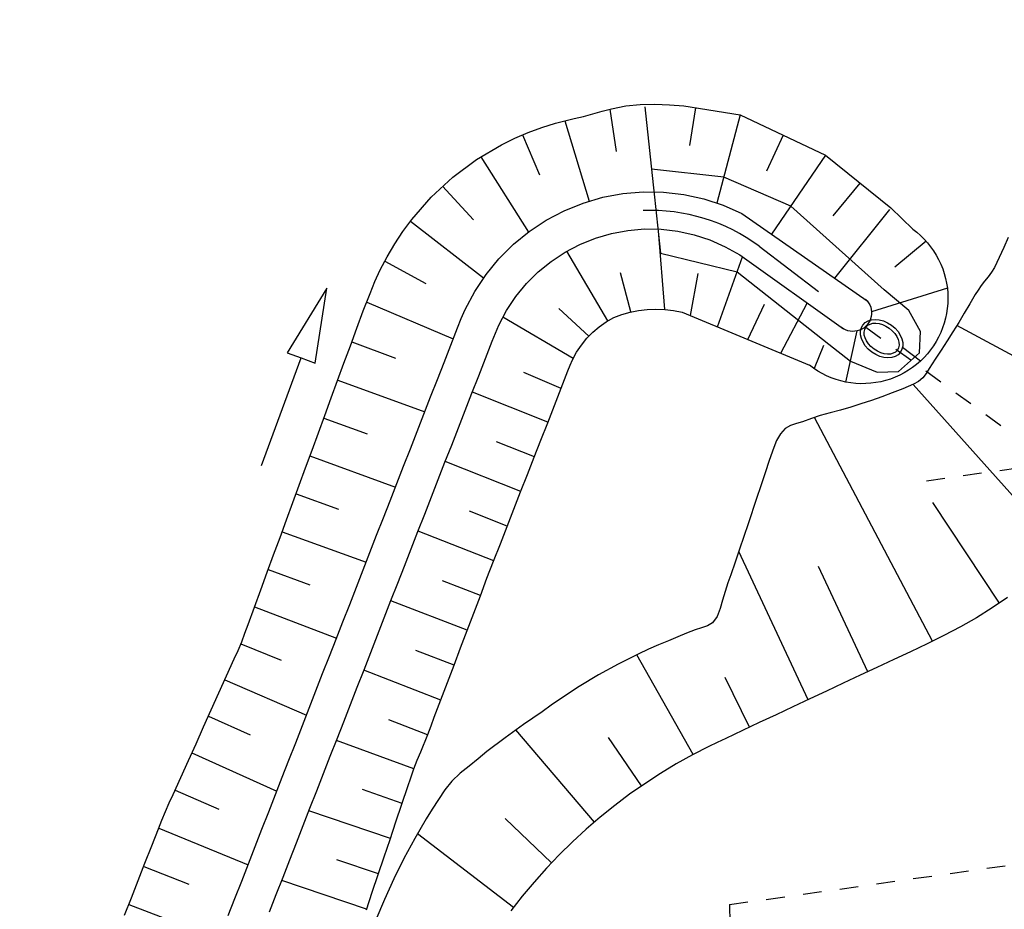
# Model space of a CAD drawing. Extents: x 446457 to 447032, y 444506 to 445688.
# Tile 23 of 43: x 446598 to 446624, y 445317 to 445341. Entities that reach past the tile are written whole.
import ezdxf

# ---------------------------------------------------------------- set-up
doc = ezdxf.new("R2010")
doc.units = 0
doc.header["$LTSCALE"] = 2
doc.header["$MEASUREMENT"] = 0
doc.linetypes.add('STRICHLINIEX2', pattern=[0.5, 0.25, -0.25])
for name, color, linetype in [('Dränagesystem_neu', 15, 'CONTINUOUS'), ('FBR', 8, 'CONTINUOUS'), ('RRB_41-205', 15, 'CONTINUOUS')]:
    doc.layers.add(name, color=color, linetype=linetype)

msp = doc.modelspace()

# ---------------------------------------------------------------- linework, layer by layer
at = {"layer": 'Dränagesystem_neu', "linetype": 'STRICHLINIEX2'}
for p, q in [((446622.109, 445328.222), (446645.424, 445331.502)), ((446616.805, 445316.805), (446646.019, 445320.918)), ((446616.805, 445316.805), (446616.967, 445306.415))]:
    msp.add_line(p, q, dxfattribs=at)
at = {"layer": 'FBR'}
for points in [[(446685.671, 445499.677, 0.000084), (446690.294, 445466.915, 0.000171), (446692.589, 445450.715), (446699.698, 445400.648, -0.000017), (446702.648, 445379.847, -0.000012), (446706.64, 445351.684, -0.000142), (446710.164, 445326.768, 0.000095), (446713.688, 445301.853, 0.000489), (446717.261, 445276.798, -0.000535), (446720.835, 445251.744, -0.000318), (446724.222, 445227.7, 0.000352), (446727.61, 445203.657, 0.000005), (446731.551, 445175.831, 0.000006), (446734.439, 445155.439, 0.000005), (446738.345, 445127.869, 0.000006), (446741.348, 445106.672, 0.000262)], [(446680.588, 445565.192), (446686.226, 445525.578, -0.000461), (446689.716, 445500.849, 0.000412), (446693.207, 445476.12, 0.000274), (446696.649, 445451.977, -0.000308), (446700.09, 445427.835, -0.000041), (446704.161, 445399.134, -0.000053), (446707.341, 445376.683, -0.000068), (446710.752, 445352.56, 0.000201), (446714.163, 445328.437, 0.000066), (446717.768, 445303.036, -0.000029), (446721.374, 445277.636, -0.000013), (446726.042, 445244.733, -0.000025), (446728.415, 445227.994, -0.000188), (446731.776, 445204.216, 0.000116), (446735.137, 445180.439, 0.000098)], [(446757.103, 445025.342, 0.000008), (446763.022, 444983.696, 0.000035)]]:
    msp.add_lwpolyline(points, format="xyb", dxfattribs=at)
at = {"layer": 'RRB_41-205', "linetype": 'Continuous'}
for p, q in [((446613.623, 445338.243), (446614.009, 445338.318)), ((446614.009, 445338.318), (446614.399, 445338.36)), ((446614.399, 445338.36), (446614.792, 445338.369)), ((446614.525, 445338.298), (446614.778, 445335.946)), ((446614.792, 445338.369), (446615.185, 445338.352)), ((446615.185, 445338.352), (446615.577, 445338.318)), ((446615.577, 445338.318), (446617.092, 445338.077)), ((446612.619, 445337.977), (446612.871, 445338.037)), ((446612.871, 445338.037), (446613.122, 445338.106)), ((446613.122, 445338.106), (446613.372, 445338.177)), ((446613.372, 445338.177), (446613.623, 445338.243)), ((446613.578, 445338.231), (446613.752, 445337.094)), ((446615.734, 445337.256), (446615.894, 445338.267)), ((446617.092, 445338.077), (446616.466, 445335.698)), ((446617.092, 445338.077), (446619.389, 445336.99)), ((446611.743, 445337.742), (446612.116, 445337.857)), ((446612.116, 445337.857), (446612.367, 445337.92)), ((446612.367, 445337.92), (446612.619, 445337.977)), ((446612.37, 445337.92), (446613.02, 445335.755)), ((446611.017, 445337.448), (446611.377, 445337.604)), ((446611.228, 445337.541), (446611.68, 445336.465)), ((446611.377, 445337.604), (446611.743, 445337.742)), ((446618.247, 445337.531), (446617.798, 445336.563)), ((446609.987, 445336.872), (446610.665, 445337.274)), ((446610.665, 445337.274), (446611.017, 445337.448)), ((446619.389, 445336.99), (446617.934, 445334.866)), ((446619.389, 445336.99), (446621.149, 445335.571)), ((446609.351, 445336.399), (446609.987, 445336.872)), ((446610.101, 445336.946), (446611.386, 445334.921)), ((446616.654, 445336.401), (446614.706, 445336.612)), ((446614.706, 445336.612), (446614.941, 445334.354)), ((446608.766, 445335.86), (446609.351, 445336.399)), ((446618.452, 445335.619), (446616.654, 445336.401)), ((446620.319, 445336.24), (446619.585, 445335.362)), ((446609.073, 445336.156), (446609.903, 445335.254)), ((446613.391, 445335.857), (446613.931, 445335.958)), ((446613.931, 445335.958), (446614.479, 445336.004)), ((446614.479, 445336.004), (446615.029, 445335.995)), ((446615.029, 445335.995), (446615.575, 445335.931)), ((446615.575, 445335.931), (446616.112, 445335.814)), ((446608.241, 445335.259), (446608.766, 445335.86)), ((446612.353, 445335.497), (446612.863, 445335.703)), ((446612.863, 445335.703), (446613.391, 445335.857)), ((446616.112, 445335.814), (446616.635, 445335.643)), ((446616.635, 445335.643), (446617.137, 445335.421)), ((446611.867, 445335.241), (446612.353, 445335.497)), ((446617.137, 445335.421), (446620.514, 445333.067)), ((446620.971, 445333.368), (446618.452, 445335.619)), ((446621.116, 445335.53), (446619.634, 445333.68)), ((446621.149, 445335.571), (446621.741, 445334.998)), ((446608.004, 445334.937), (446608.241, 445335.259)), ((446608.205, 445335.211), (446610.179, 445333.686)), ((446611.408, 445334.938), (446611.867, 445335.241)), ((446607.783, 445334.603), (446608.004, 445334.937)), ((446610.982, 445334.591), (446611.408, 445334.938)), ((446613.191, 445334.758), (446613.623, 445334.884)), ((446613.623, 445334.884), (446614.065, 445334.967)), ((446614.065, 445334.967), (446614.513, 445335.004)), ((446614.513, 445335.004), (446614.963, 445334.997)), ((446615.061, 445332.838), (446614.893, 445334.951)), ((446614.963, 445334.997), (446615.41, 445334.945)), ((446615.41, 445334.945), (446615.849, 445334.849)), ((446615.849, 445334.849), (446616.277, 445334.709)), ((446621.741, 445334.998), (446621.848, 445334.915)), ((446621.848, 445334.915), (446621.95, 445334.826)), ((446607.578, 445334.258), (446607.783, 445334.603)), ((446610.593, 445334.202), (446610.982, 445334.591)), ((446612.376, 445334.38), (446612.774, 445334.59)), ((446612.774, 445334.59), (446613.191, 445334.758)), ((446616.277, 445334.709), (446616.688, 445334.527)), ((446622.1, 445334.678), (446621.262, 445333.978)), ((446621.95, 445334.826), (446622.047, 445334.731)), ((446622.047, 445334.731), (446622.138, 445334.63)), ((446622.138, 445334.63), (446622.223, 445334.525)), ((446624.315, 445334.775), (446624.191, 445334.502)), ((446612.001, 445334.132), (446612.376, 445334.38)), ((446613.525, 445332.529), (446612.417, 445334.404)), ((446614.941, 445334.354), (446617.011, 445333.85)), ((446616.688, 445334.527), (446617.079, 445334.305)), ((446617.605, 445334.542), (446619.199, 445333.316)), ((446622.223, 445334.525), (446622.301, 445334.414)), ((446622.301, 445334.414), (446622.373, 445334.299)), ((446624.191, 445334.502), (446624.066, 445334.232)), ((446607.394, 445333.902), (446607.578, 445334.258)), ((446607.514, 445334.139), (446608.621, 445333.534)), ((446610.244, 445333.777), (446610.593, 445334.202)), ((446611.652, 445333.848), (446612.001, 445334.132)), ((446616.478, 445332.371), (446617.151, 445334.254)), ((446617.079, 445334.305), (446619.876, 445332.314)), ((446622.373, 445334.299), (446622.438, 445334.18)), ((446622.438, 445334.18), (446622.496, 445334.058)), ((446622.496, 445334.058), (446622.547, 445333.932)), ((446624.006, 445334.097), (446623.94, 445333.964)), ((446624.066, 445334.232), (446624.006, 445334.097)), ((446607.251, 445333.585), (446607.394, 445333.902)), ((446611.333, 445333.531), (446611.652, 445333.848)), ((446614.145, 445332.768), (446613.869, 445333.822)), ((446615.752, 445332.675), (446615.958, 445333.807)), ((446617.011, 445333.85), (446619.483, 445331.903)), ((446622.547, 445333.932), (446622.59, 445333.803)), ((446622.59, 445333.803), (446622.625, 445333.672)), ((446623.86, 445333.837), (446623.771, 445333.716)), ((446623.94, 445333.964), (446623.86, 445333.837)), ((446607.12, 445333.263), (446607.251, 445333.585)), ((446609.94, 445333.32), (446610.244, 445333.777)), ((446611.048, 445333.183), (446611.333, 445333.531)), ((446622.625, 445333.672), (446622.653, 445333.54)), ((446622.653, 445333.54), (446622.673, 445333.406)), ((446623.677, 445333.599), (446623.585, 445333.481)), ((446623.771, 445333.716), (446623.677, 445333.599)), ((446605.956, 445333.406), (446604.889, 445331.667)), ((446605.64, 445331.391), (446605.956, 445333.406)), ((446606.938, 445332.797), (446607.12, 445333.263)), ((446609.683, 445332.834), (446609.94, 445333.32)), ((446622.673, 445333.406), (446620.631, 445332.776)), ((446621.638, 445332.808), (446620.971, 445333.368)), ((446622.673, 445333.406), (446622.685, 445333.271)), ((446622.685, 445333.271), (446622.689, 445333.135)), ((446623.503, 445333.36), (446623.426, 445333.235)), ((446623.585, 445333.481), (446623.503, 445333.36)), ((446607.029, 445333.032), (446609.362, 445332.044)), ((446610.799, 445332.808), (446611.048, 445333.183)), ((446618.19, 445331.654), (446618.9, 445333.009)), ((446620.47, 445333.113), (446620.514, 445333.067)), ((446620.514, 445333.067), (446620.552, 445333.016)), ((446620.552, 445333.016), (446620.583, 445332.96)), ((446622.684, 445333), (446622.672, 445332.865)), ((446622.689, 445333.135), (446622.684, 445333)), ((446623.426, 445333.235), (446623.279, 445332.984)), ((446606.761, 445332.329), (446606.938, 445332.797)), ((446609.577, 445332.589), (446609.683, 445332.834)), ((446610.589, 445332.411), (446610.799, 445332.808)), ((446613.012, 445332.117), (446612.208, 445332.862)), ((446613.904, 445332.703), (446614.128, 445332.764)), ((446614.128, 445332.764), (446614.356, 445332.809)), ((446614.356, 445332.809), (446614.587, 445332.836)), ((446614.587, 445332.836), (446614.821, 445332.846)), ((446614.821, 445332.846), (446615.057, 445332.838)), ((446615.057, 445332.838), (446615.294, 445332.812)), ((446615.294, 445332.812), (446615.532, 445332.767)), ((446615.532, 445332.767), (446618.96, 445331.332)), ((446617.298, 445332.028), (446617.746, 445332.976)), ((446620.583, 445332.96), (446620.607, 445332.901)), ((446620.607, 445332.901), (446620.623, 445332.839)), ((446620.623, 445332.839), (446620.631, 445332.776)), ((446620.631, 445332.776), (446620.631, 445332.712)), ((446621.949, 445332.242), (446621.638, 445332.808)), ((446622.652, 445332.73), (446622.625, 445332.598)), ((446622.672, 445332.865), (446622.652, 445332.73)), ((446623.13, 445332.734), (446622.979, 445332.486)), ((446623.279, 445332.984), (446623.13, 445332.734)), ((446609.478, 445332.342), (446609.577, 445332.589)), ((446612.591, 445331.512), (446610.696, 445332.625)), ((446613.295, 445332.372), (446613.485, 445332.505)), ((446613.485, 445332.505), (446613.688, 445332.618)), ((446613.688, 445332.618), (446613.904, 445332.703)), ((446620.551, 445332.472), (446620.513, 445332.421)), ((446620.582, 445332.528), (446620.551, 445332.472)), ((446620.606, 445332.587), (446620.582, 445332.528)), ((446620.622, 445332.649), (446620.606, 445332.587)), ((446620.631, 445332.712), (446620.622, 445332.649)), ((446622.589, 445332.467), (446622.546, 445332.338)), ((446622.625, 445332.598), (446622.589, 445332.467)), ((446622.979, 445332.486), (446622.825, 445332.237)), ((446606.589, 445331.86), (446606.761, 445332.329)), ((446609.297, 445331.876), (446609.478, 445332.342)), ((446610.41, 445331.979), (446610.496, 445332.196)), ((446610.496, 445332.196), (446610.589, 445332.411)), ((446612.957, 445332.058), (446613.118, 445332.223)), ((446613.118, 445332.223), (446613.295, 445332.372)), ((446619.876, 445332.314), (446619.823, 445332.35)), ((446619.933, 445332.285), (446619.876, 445332.314)), ((446619.993, 445332.264), (446619.933, 445332.285)), ((446619.935, 445330.88), (446620.245, 445332.257)), ((446620.055, 445332.25), (446619.993, 445332.264)), ((446620.119, 445332.244), (446620.055, 445332.25)), ((446620.182, 445332.247), (446620.119, 445332.244)), ((446620.245, 445332.257), (446620.182, 445332.247)), ((446620.306, 445332.276), (446620.245, 445332.257)), ((446620.365, 445332.302), (446620.306, 445332.276)), ((446620.419, 445332.335), (446620.365, 445332.302)), ((446620.469, 445332.375), (446620.419, 445332.335)), ((446620.513, 445332.421), (446620.469, 445332.375)), ((446621.927, 445331.67), (446621.949, 445332.242)), ((446622.495, 445332.213), (446622.437, 445332.09)), ((446622.546, 445332.338), (446622.495, 445332.213)), ((446622.825, 445332.237), (446622.669, 445331.989)), ((446628.453, 445329.412), (446622.93, 445332.406)), ((446606.626, 445331.96), (446607.807, 445331.523)), ((446610.228, 445331.513), (446610.41, 445331.979)), ((446612.812, 445331.878), (446612.957, 445332.058)), ((446622.372, 445331.971), (446622.3, 445331.857)), ((446622.437, 445332.09), (446622.372, 445331.971)), ((446622.669, 445331.989), (446622.509, 445331.741)), ((446604.889, 445331.667), (446605.265, 445331.529)), ((446606.417, 445331.39), (446606.589, 445331.86)), ((446609.115, 445331.411), (446609.297, 445331.876)), ((446612.576, 445331.483), (446612.685, 445331.686)), ((446612.685, 445331.686), (446612.812, 445331.878)), ((446619.097, 445331.257), (446619.346, 445331.873)), ((446619.483, 445331.903), (446620.063, 445331.446)), ((446621.353, 445331.169), (446621.927, 445331.67)), ((446621.948, 445331.445), (446621.466, 445331.815)), ((446622.221, 445331.746), (446622.136, 445331.641)), ((446622.3, 445331.857), (446622.221, 445331.746)), ((446622.509, 445331.741), (446622.346, 445331.493)), ((446604.197, 445328.63), (446605.265, 445331.529)), ((446605.265, 445331.529), (446605.64, 445331.391)), ((446608.933, 445330.945), (446609.115, 445331.411)), ((446610.046, 445331.047), (446610.228, 445331.513)), ((446612.511, 445331.333), (446612.576, 445331.483)), ((446620.063, 445331.446), (446620.785, 445331.143)), ((446621.948, 445331.445), (446621.845, 445331.356)), ((446622.045, 445331.54), (446621.948, 445331.445)), ((446622.136, 445331.641), (446622.045, 445331.54)), ((446622.346, 445331.493), (446622.262, 445331.369)), ((446606.245, 445330.921), (446606.417, 445331.39)), ((446612.266, 445330.707), (446611.26, 445331.142)), ((446612.27, 445330.716), (446612.452, 445331.182)), ((446612.452, 445331.182), (446612.511, 445331.333)), ((446619.069, 445331.251), (446618.96, 445331.332)), ((446619.182, 445331.177), (446619.069, 445331.251)), ((446619.3, 445331.109), (446619.182, 445331.177)), ((446620.785, 445331.143), (446621.353, 445331.169)), ((446621.626, 445331.197), (446621.51, 445331.128)), ((446621.738, 445331.274), (446621.626, 445331.197)), ((446621.845, 445331.356), (446621.738, 445331.274)), ((446622.18, 445331.244), (446622.101, 445331.113)), ((446622.262, 445331.369), (446622.18, 445331.244)), ((446606.072, 445330.451), (446606.245, 445330.921)), ((446606.248, 445330.931), (446608.595, 445330.08)), ((446608.751, 445330.479), (446608.933, 445330.945)), ((446609.865, 445330.581), (446610.046, 445331.047)), ((446619.421, 445331.048), (446619.3, 445331.109)), ((446619.546, 445330.995), (446619.421, 445331.048)), ((446619.673, 445330.949), (446619.546, 445330.995)), ((446619.803, 445330.911), (446619.673, 445330.949)), ((446619.935, 445330.88), (446619.803, 445330.911)), ((446620.069, 445330.858), (446619.935, 445330.88)), ((446620.745, 445330.864), (446620.61, 445330.846)), ((446620.878, 445330.889), (446620.745, 445330.864)), ((446621.009, 445330.921), (446620.878, 445330.889)), ((446621.139, 445330.962), (446621.009, 445330.921)), ((446621.266, 445331.01), (446621.139, 445330.962)), ((446621.389, 445331.065), (446621.266, 445331.01)), ((446621.51, 445331.128), (446621.389, 445331.065)), ((446621.895, 445330.897), (446621.763, 445330.821)), ((446622.01, 445330.993), (446621.895, 445330.897)), ((446622.101, 445331.113), (446622.01, 445330.993)), ((446611.913, 445329.803), (446609.876, 445330.609)), ((446612.087, 445330.25), (446612.27, 445330.716)), ((446620.204, 445330.843), (446620.069, 445330.858)), ((446620.339, 445330.836), (446620.204, 445330.843)), ((446620.475, 445330.837), (446620.339, 445330.836)), ((446620.61, 445330.846), (446620.475, 445330.837)), ((446621.475, 445330.701), (446621.189, 445330.589)), ((446621.62, 445330.758), (446621.475, 445330.701)), ((446621.763, 445330.821), (446621.62, 445330.758)), ((446625.813, 445326.275), (446621.749, 445330.814)), ((446605.9, 445329.982), (446606.072, 445330.451)), ((446608.569, 445330.013), (446608.751, 445330.479)), ((446609.683, 445330.115), (446609.865, 445330.581)), ((446620.625, 445330.384), (446620.346, 445330.291)), ((446620.906, 445330.483), (446620.625, 445330.384)), ((446621.189, 445330.589), (446620.906, 445330.483)), ((446609.501, 445329.65), (446609.683, 445330.115)), ((446611.905, 445329.785), (446612.087, 445330.25)), ((446619.794, 445330.124), (446619.52, 445330.05)), ((446620.069, 445330.205), (446619.794, 445330.124)), ((446620.346, 445330.291), (446620.069, 445330.205)), ((446605.728, 445329.512), (446605.9, 445329.982)), ((446605.874, 445329.91), (446607.037, 445329.488)), ((446608.388, 445329.547), (446608.569, 445330.013)), ((446618.774, 445329.81), (446618.609, 445329.761)), ((446619.011, 445329.897), (446618.774, 445329.81)), ((446619.246, 445329.98), (446619.011, 445329.897)), ((446622.277, 445323.899), (446619.09, 445329.927)), ((446619.382, 445330.017), (446619.246, 445329.98)), ((446619.52, 445330.05), (446619.382, 445330.017)), ((446608.206, 445329.082), (446608.388, 445329.547)), ((446609.319, 445329.184), (446609.501, 445329.65)), ((446611.723, 445329.319), (446611.905, 445329.785)), ((446618.307, 445329.627), (446618.174, 445329.487)), ((446618.449, 445329.706), (446618.307, 445329.627)), ((446618.609, 445329.761), (446618.449, 445329.706)), ((446605.556, 445329.043), (446605.728, 445329.512)), ((446611.541, 445328.853), (446611.723, 445329.319)), ((446618.074, 445329.31), (446617.994, 445329.117)), ((446618.174, 445329.487), (446618.074, 445329.31)), ((446605.383, 445328.573), (446605.556, 445329.043)), ((446608.024, 445328.616), (446608.206, 445329.082)), ((446609.137, 445328.718), (446609.319, 445329.184)), ((446611.547, 445328.868), (446610.529, 445329.271)), ((446617.994, 445329.117), (446617.874, 445328.771)), ((446605.499, 445328.889), (446607.804, 445328.053)), ((446611.359, 445328.388), (446611.541, 445328.853)), ((446617.874, 445328.771), (446617.764, 445328.431)), ((446605.211, 445328.104), (446605.383, 445328.573)), ((446607.842, 445328.15), (446608.024, 445328.616)), ((446608.956, 445328.252), (446609.137, 445328.718)), ((446611.181, 445327.932), (446609.145, 445328.738)), ((446608.774, 445327.787), (446608.956, 445328.252)), ((446611.177, 445327.922), (446611.359, 445328.388)), ((446617.764, 445328.431), (446617.65, 445328.089)), ((446605.039, 445327.634), (446605.211, 445328.104)), ((446607.66, 445327.684), (446607.842, 445328.15)), ((446617.65, 445328.089), (446617.533, 445327.746)), ((446605.125, 445327.868), (446606.267, 445327.454)), ((446607.479, 445327.219), (446607.66, 445327.684)), ((446608.592, 445327.321), (446608.774, 445327.787)), ((446610.995, 445327.456), (446611.177, 445327.922)), ((446617.533, 445327.746), (446617.303, 445327.061)), ((446604.867, 445327.165), (446605.039, 445327.634)), ((446610.813, 445326.991), (446610.995, 445327.456)), ((446624.075, 445324.924), (446622.286, 445327.632)), ((446604.694, 445326.695), (446604.867, 445327.165)), ((446607.297, 445326.753), (446607.479, 445327.219)), ((446608.41, 445326.855), (446608.592, 445327.321)), ((446610.816, 445327), (446609.797, 445327.399)), ((446610.631, 445326.525), (446610.813, 445326.991)), ((446617.303, 445327.061), (446617.187, 445326.718)), ((446604.522, 445326.226), (446604.694, 445326.695)), ((446604.75, 445326.847), (446607.013, 445326.027)), ((446607.115, 445326.287), (446607.297, 445326.753)), ((446608.228, 445326.389), (446608.41, 445326.855)), ((446610.452, 445326.068), (446608.412, 445326.859)), ((446617.187, 445326.718), (446617.072, 445326.375)), ((446608.047, 445325.923), (446608.228, 445326.389)), ((446610.448, 445326.059), (446610.631, 445326.525)), ((446617.072, 445326.375), (446616.958, 445326.03)), ((446604.35, 445325.756), (446604.522, 445326.226)), ((446606.933, 445325.821), (446607.115, 445326.287)), ((446618.922, 445322.322), (446617.052, 445326.315)), ((446604.377, 445325.83), (446605.497, 445325.42)), ((446607.865, 445325.458), (446608.047, 445325.923)), ((446610.269, 445325.593), (446610.448, 445326.059)), ((446616.958, 445326.03), (446616.841, 445325.69)), ((446620.532, 445323.078), (446619.198, 445325.91)), ((446604.178, 445325.287), (446604.35, 445325.756)), ((446606.751, 445325.355), (446606.933, 445325.821)), ((446610.092, 445325.125), (446610.269, 445325.593)), ((446616.841, 445325.69), (446616.761, 445325.467)), ((446606.57, 445324.89), (446606.751, 445325.355)), ((446607.683, 445324.992), (446607.865, 445325.458)), ((446610.095, 445325.133), (446609.07, 445325.527)), ((446616.761, 445325.467), (446616.683, 445325.241)), ((446604.006, 445324.817), (446604.178, 445325.287)), ((446609.915, 445324.658), (446610.092, 445325.125)), ((446616.683, 445325.241), (446616.611, 445325.005)), ((446624.298, 445325.075), (446623.882, 445324.797)), ((446603.833, 445324.348), (446604.006, 445324.817)), ((446604.008, 445324.825), (446606.215, 445323.981)), ((446606.388, 445324.424), (446606.57, 445324.89)), ((446607.501, 445324.526), (446607.683, 445324.992)), ((446609.739, 445324.194), (446607.68, 445324.984)), ((446616.549, 445324.777), (446616.469, 445324.564)), ((446616.611, 445325.005), (446616.549, 445324.777)), ((446623.882, 445324.797), (446623.457, 445324.533)), ((446607.319, 445324.06), (446607.501, 445324.526)), ((446609.737, 445324.19), (446609.915, 445324.658)), ((446616.469, 445324.564), (446616.344, 445324.397)), ((446623.457, 445324.533), (446623.024, 445324.284)), ((446603.749, 445324.112), (446603.833, 445324.348)), ((446606.206, 445323.958), (446606.388, 445324.424)), ((446616.047, 445324.258), (446615.88, 445324.208)), ((446616.207, 445324.315), (446616.047, 445324.258)), ((446616.344, 445324.397), (446616.207, 445324.315)), ((446623.024, 445324.284), (446622.582, 445324.05)), ((446603.661, 445323.878), (446603.749, 445324.112)), ((446607.138, 445323.595), (446607.319, 445324.06)), ((446609.56, 445323.723), (446609.737, 445324.19)), ((446615.416, 445324.02), (446615.156, 445323.912)), ((446615.643, 445324.119), (446615.416, 445324.02)), ((446615.88, 445324.208), (446615.643, 445324.119)), ((446622.582, 445324.05), (446622.133, 445323.83)), ((446603.564, 445323.648), (446603.661, 445323.878)), ((446603.642, 445323.831), (446604.726, 445323.387)), ((446606.024, 445323.492), (446606.206, 445323.958)), ((446609.382, 445323.255), (446609.56, 445323.723)), ((446614.895, 445323.804), (446614.619, 445323.682)), ((446615.156, 445323.912), (446614.895, 445323.804)), ((446622.133, 445323.83), (446621.68, 445323.617)), ((446603.461, 445323.42), (446603.564, 445323.648)), ((446605.842, 445323.027), (446606.024, 445323.492)), ((446606.956, 445323.129), (446607.138, 445323.595)), ((446609.382, 445323.255), (446608.349, 445323.652)), ((446614.346, 445323.554), (446613.806, 445323.283)), ((446615.828, 445320.847), (446614.309, 445323.536)), ((446614.619, 445323.682), (446614.346, 445323.554)), ((446621.68, 445323.617), (446621.228, 445323.405)), ((446603.254, 445322.963), (446603.461, 445323.42)), ((446609.205, 445322.788), (446609.382, 445323.255)), ((446613.806, 445323.283), (446613.276, 445322.992)), ((446620.775, 445323.192), (446620.323, 445322.98)), ((446621.228, 445323.405), (446620.775, 445323.192)), ((446603.048, 445322.507), (446603.254, 445322.963)), ((446605.661, 445322.561), (446605.842, 445323.027)), ((446606.774, 445322.663), (446606.956, 445323.129)), ((446609.025, 445322.312), (446606.951, 445323.117)), ((446613.276, 445322.992), (446612.757, 445322.681)), ((446617.345, 445321.582), (446616.687, 445322.918)), ((446620.323, 445322.98), (446619.87, 445322.768)), ((446603.208, 445322.861), (446605.405, 445321.906)), ((446606.592, 445322.197), (446606.774, 445322.663)), ((446609.028, 445322.32), (446609.205, 445322.788)), ((446612.757, 445322.681), (446612.249, 445322.35)), ((446619.87, 445322.768), (446619.417, 445322.555)), ((446602.842, 445322.051), (446603.048, 445322.507)), ((446605.479, 445322.095), (446605.661, 445322.561)), ((446619.417, 445322.555), (446618.965, 445322.343)), ((446606.41, 445321.731), (446606.592, 445322.197)), ((446608.85, 445321.853), (446609.028, 445322.32)), ((446612.001, 445322.176), (446611.754, 445322)), ((446612.249, 445322.35), (446612.001, 445322.176)), ((446618.512, 445322.13), (446618.059, 445321.918)), ((446618.965, 445322.343), (446618.512, 445322.13)), ((446602.636, 445321.594), (446602.842, 445322.051)), ((446602.766, 445321.881), (446603.885, 445321.381)), ((446605.297, 445321.629), (446605.479, 445322.095)), ((446608.762, 445321.619), (446608.85, 445321.853)), ((446611.754, 445322), (446611.505, 445321.826)), ((446618.059, 445321.918), (446617.607, 445321.705)), ((446602.43, 445321.138), (446602.636, 445321.594)), ((446605.115, 445321.163), (446605.297, 445321.629)), ((446606.229, 445321.266), (446606.41, 445321.731)), ((446608.669, 445321.377), (446607.627, 445321.777)), ((446608.673, 445321.385), (446608.762, 445321.619)), ((446611.254, 445321.652), (446610.757, 445321.297)), ((446611.505, 445321.826), (446611.254, 445321.652)), ((446617.607, 445321.705), (446617.154, 445321.493)), ((446608.483, 445320.922), (446608.673, 445321.385)), ((446613.164, 445319.028), (446611.05, 445321.508)), ((446617.154, 445321.493), (446616.702, 445321.28)), ((446602.224, 445320.682), (446602.43, 445321.138)), ((446604.933, 445320.698), (446605.115, 445321.163)), ((446606.047, 445320.8), (446606.229, 445321.266)), ((446608.297, 445320.46), (446606.214, 445321.228)), ((446610.757, 445321.297), (446610.269, 445320.926)), ((446614.434, 445320), (446613.54, 445321.305)), ((446616.25, 445321.065), (446615.806, 445320.836)), ((446616.475, 445321.174), (446616.25, 445321.065)), ((446616.702, 445321.28), (446616.475, 445321.174)), ((446602.32, 445320.894), (446604.608, 445319.863)), ((446605.865, 445320.334), (446606.047, 445320.8)), ((446608.387, 445320.691), (446608.483, 445320.922)), ((446610.269, 445320.926), (446610.031, 445320.732)), ((446615.806, 445320.836), (446615.37, 445320.592)), ((446602.018, 445320.226), (446602.224, 445320.682)), ((446604.752, 445320.232), (446604.933, 445320.698)), ((446608.297, 445320.458), (446608.387, 445320.691)), ((446609.792, 445320.537), (446609.551, 445320.343)), ((446610.031, 445320.732), (446609.792, 445320.537)), ((446615.37, 445320.592), (446614.942, 445320.333)), ((446605.683, 445319.868), (446605.865, 445320.334)), ((446608.215, 445320.222), (446608.297, 445320.458)), ((446609.551, 445320.343), (446609.326, 445320.132)), ((446614.942, 445320.333), (446614.522, 445320.061)), ((446601.812, 445319.769), (446602.018, 445320.226)), ((446604.57, 445319.766), (446604.752, 445320.232)), ((446608.137, 445319.984), (446608.215, 445320.222)), ((446609.326, 445320.132), (446609.134, 445319.892)), ((446614.522, 445320.061), (446614.112, 445319.775)), ((446601.707, 445319.542), (446601.812, 445319.769)), ((446601.864, 445319.884), (446603.041, 445319.376)), ((446604.388, 445319.3), (446604.57, 445319.766)), ((446605.501, 445319.403), (446605.683, 445319.868)), ((446607.983, 445319.527), (446606.912, 445319.901)), ((446607.977, 445319.51), (446608.137, 445319.984)), ((446609.134, 445319.892), (446608.962, 445319.634)), ((446614.112, 445319.775), (446613.712, 445319.475)), ((446601.605, 445319.313), (446601.707, 445319.542)), ((446607.818, 445319.035), (446607.977, 445319.51)), ((446608.962, 445319.634), (446608.796, 445319.373)), ((446613.712, 445319.475), (446613.322, 445319.162)), ((446601.511, 445319.081), (446601.605, 445319.313)), ((446604.206, 445318.835), (446604.388, 445319.3)), ((446605.32, 445318.937), (446605.501, 445319.403)), ((446607.666, 445318.585), (446605.472, 445319.327)), ((446608.796, 445319.373), (446608.634, 445319.111)), ((446601.421, 445318.848), (446601.511, 445319.081)), ((446605.138, 445318.471), (446605.32, 445318.937)), ((446607.658, 445318.561), (446607.818, 445319.035)), ((446608.634, 445319.111), (446608.324, 445318.58)), ((446612.008, 445317.929), (446610.76, 445319.12)), ((446613.322, 445319.162), (446612.943, 445318.836)), ((446601.238, 445318.383), (446601.421, 445318.848)), ((446601.428, 445318.866), (446603.832, 445317.875)), ((446604.024, 445318.369), (446604.206, 445318.835)), ((446610.983, 445316.724), (446608.399, 445318.713)), ((446612.943, 445318.836), (446612.575, 445318.498)), ((446604.956, 445318.005), (446605.138, 445318.471)), ((446607.498, 445318.086), (446607.658, 445318.561)), ((446608.324, 445318.58), (446608.033, 445318.041)), ((446612.575, 445318.498), (446612.218, 445318.148)), ((446601.055, 445317.917), (446601.238, 445318.383)), ((446603.843, 445317.903), (446604.024, 445318.369)), ((446612.218, 445318.148), (446611.873, 445317.786)), ((446600.873, 445317.452), (446601.055, 445317.917)), ((446603.661, 445317.437), (446603.843, 445317.903)), ((446604.774, 445317.539), (446604.956, 445318.005)), ((446607.346, 445317.633), (446606.226, 445318.012)), ((446607.338, 445317.612), (446607.498, 445318.086)), ((446608.033, 445318.041), (446607.761, 445317.496)), ((446601.021, 445317.83), (446602.233, 445317.358)), ((446607.179, 445317.138), (446607.338, 445317.612)), ((446611.873, 445317.786), (446611.541, 445317.412)), ((446600.69, 445316.987), (446600.873, 445317.452)), ((446603.479, 445316.972), (446603.661, 445317.437)), ((446604.592, 445317.074), (446604.774, 445317.539)), ((446607.025, 445316.681), (446604.741, 445317.454)), ((446607.761, 445317.496), (446607.508, 445316.945)), ((446611.541, 445317.412), (446611.221, 445317.028)), ((446604.411, 445316.608), (446604.592, 445317.074)), ((446607.019, 445316.663), (446607.179, 445317.138)), ((446600.507, 445316.521), (446600.69, 445316.987)), ((446600.621, 445316.81), (446603.053, 445315.88)), ((446603.297, 445316.506), (446603.479, 445316.972)), ((446607.508, 445316.945), (446607.274, 445316.389)), ((446611.221, 445317.028), (446610.914, 445316.633))]:
    msp.add_line(p, q, dxfattribs=at)
at = {"layer": 'RRB_41-205', "linetype": 'STRICHLINIEX2'}
msp.add_line((446620.479, 445332.358), (446648.475, 445311.983), dxfattribs=at)
at = {"layer": 'RRB_41-205', "linetype": 'Continuous'}
for centre, major_axis, ratio, start_param, end_param in [((446614.655, 445330.514), (3.53, 3.53), 1, 0.153203, 0.821795), ((446620.903, 445332.049), (-0.505, 0.368), 0.72, 3.141593, 9.424778), ((446620.903, 445332.049), (-0.424, 0.309), 0.666667, 3.141593, 9.424778)]:
    msp.add_ellipse(centre, major_axis=major_axis, ratio=ratio, start_param=start_param, end_param=end_param, dxfattribs=at)

doc.saveas('drawing.dxf')
